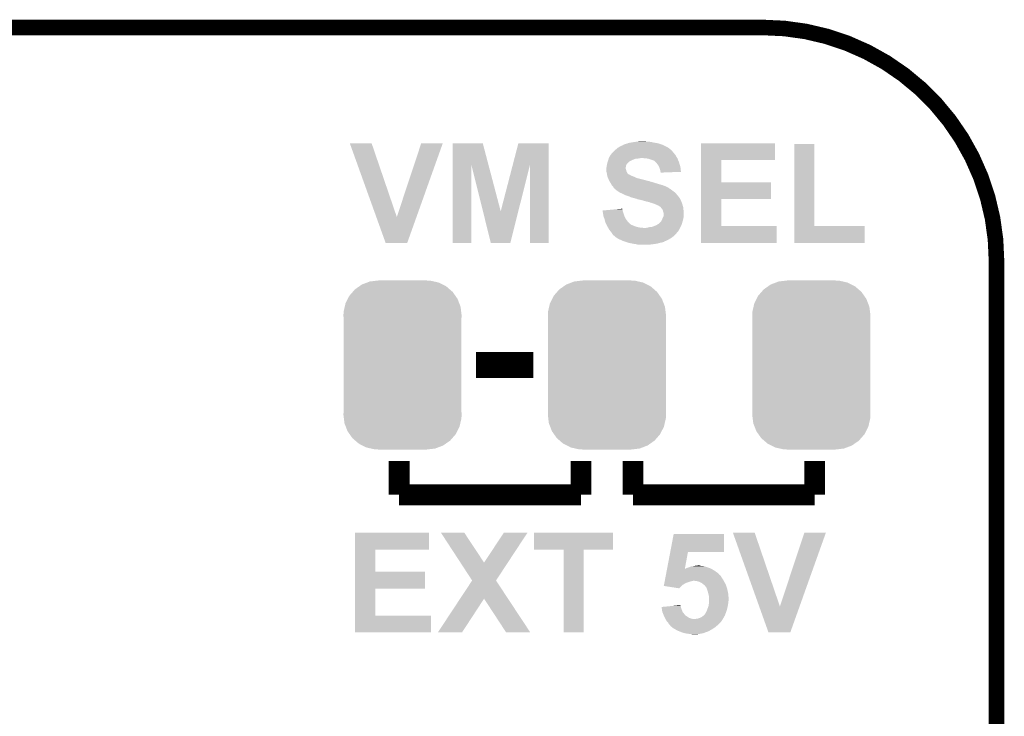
# Model space of a CAD drawing. Extents: x -1.3 to 24.2, y -3.9 to 53.4.
# Tile 54 of 54: x 14.6 to 24.2, y 46.6 to 53.4. Entities that reach past the tile are written whole.
import ezdxf

# ---------------------------------------------------------------- set-up
doc = ezdxf.new("R2010")
doc.units = 0
doc.layers.get('0').update_dxf_attribs({"linetype": 'CONTINUOUS'})
for name, color, linetype in [('SERVO_3_CLICK_V101_GKO', 14, 'CONTINUOUS'), ('SERVO_3_CLICK_V101_GTO', 12, 'CONTINUOUS'), ('SERVO_3_CLICK_V101_GTS', 13, 'CONTINUOUS')]:
    doc.layers.add(name, color=color, linetype=linetype)

# ---------------------------------------------------------------- blocks, each defined once
blk = doc.blocks.new('CUSTOM_65')
for points in [[(-0.423346, 0.769256), (-0.397192, 0.787482), (0.427696, 0.769256), (0.391686, 0.787482)], [(-0.397192, 0.787482), (-0.346778, 0.80667), (0.391686, 0.787482), (0.353772, 0.80667)], [(-0.346778, 0.80667), (-0.319758, 0.816954), (0.353772, 0.80667), (0.308544, 0.816954)], [(-0.319758, 0.816954), (-0.25199, 0.82504), (0.308544, 0.816954), (0.27298, 0.82504)], [(-0.25199, 0.82504), (-0.23749, 0.82677), (0.27298, 0.82504), (0.23749, 0.82677)], [(-0.535174, 0.647234), (-0.519626, 0.67767), (0.537964, 0.647234), (0.516586, 0.67767)], [(-0.519626, 0.67767), (-0.48704, 0.715032), (0.516586, 0.67767), (0.49034, 0.715032)], [(-0.48704, 0.715032), (-0.465166, 0.74011), (0.49034, 0.715032), (0.461368, 0.74011)], [(-0.465166, 0.74011), (-0.423346, 0.769256), (0.461368, 0.74011), (0.427696, 0.769256)], [(-0.565176, 0.569912), (-0.557316, 0.603886), (0.567726, 0.569912), (0.55465, 0.603886)], [(-0.557316, 0.603886), (-0.535174, 0.647234), (0.55465, 0.603886), (0.537964, 0.647234)], [(-0.57785, 0.48768), (-0.575988, 0.523164), (0.57785, 0.48768), (0.573482, 0.523164)], [(-0.57658, 0.458364), (-0.57785, 0.48768), (0.57658, 0.458364), (0.57785, 0.48768)], [(-0.575988, 0.523164), (-0.565176, 0.569912), (0.573482, 0.523164), (0.567726, 0.569912)], [(-0.57658, 0.45836), (-0.57658, 0.458364), (0.57658, 0.45836), (0.57658, 0.458364)], [(-0.57658, -0.45836), (-0.57658, 0.45836), (0.57658, -0.45836), (0.57658, 0.45836)], [(-0.57785, -0.48768), (-0.576582, -0.458364), (0.57785, -0.48768), (0.57658, -0.458364)], [(-0.576582, -0.458364), (-0.57658, -0.45836), (0.57658, -0.458364), (0.57658, -0.45836)], [(-0.57348, -0.523164), (-0.57785, -0.48768), (0.575988, -0.523164), (0.57785, -0.48768)], [(-0.567726, -0.569912), (-0.57348, -0.523164), (0.565174, -0.569912), (0.575988, -0.523164)], [(-0.554648, -0.603886), (-0.567726, -0.569912), (0.557316, -0.603886), (0.565174, -0.569912)], [(-0.537964, -0.647234), (-0.554648, -0.603886), (0.535172, -0.647234), (0.557316, -0.603886)], [(-0.516584, -0.67767), (-0.537964, -0.647234), (0.519626, -0.67767), (0.535172, -0.647234)], [(-0.49034, -0.715032), (-0.516584, -0.67767), (0.487038, -0.715032), (0.519626, -0.67767)], [(-0.461366, -0.74011), (-0.49034, -0.715032), (0.465166, -0.74011), (0.487038, -0.715032)], [(-0.427696, -0.769256), (-0.461366, -0.74011), (0.423344, -0.769256), (0.465166, -0.74011)], [(-0.391684, -0.787482), (-0.427696, -0.769256), (0.397192, -0.787482), (0.423344, -0.769256)], [(-0.353772, -0.80667), (-0.391684, -0.787482), (0.346776, -0.80667), (0.397192, -0.787482)], [(-0.308542, -0.816954), (-0.353772, -0.80667), (0.319758, -0.816954), (0.346776, -0.80667)], [(-0.27298, -0.82504), (-0.308542, -0.816954), (0.251988, -0.82504), (0.319758, -0.816954)], [(-0.23749, -0.82677), (-0.27298, -0.82504), (0.23749, -0.82677), (0.251988, -0.82504)]]:
    blk.add_solid(points)

msp = doc.modelspace()

# ---------------------------------------------------------------- linework, layer by layer
at = {"layer": 'SERVO_3_CLICK_V101_GKO', "const_width": 0.1524}
for points in [[(1.016, 53.34), (21.844, 53.34)], [(24.13, -1.27), (24.13, 51.054)]]:
    msp.add_lwpolyline(points, dxfattribs=at)
msp.add_lwpolyline([(24.13, 51.054, 0.4142136), (21.844, 53.34)], format="xyb", dxfattribs=at)
at = {"layer": 'SERVO_3_CLICK_V101_GTO'}
for points, const_width in [([(19.03984, 50.038), (19.59864, 50.038)], 0.254), ([(18.288, 48.768), (18.288, 49.0982)], 0.2032), ([(20.066, 48.768), (20.066, 49.0982)], 0.2032), ([(20.574, 48.768), (20.574, 49.0982)], 0.2032), ([(22.352, 48.768), (22.352, 49.0982)], 0.2032), ([(18.288, 48.768), (20.066, 48.768)], 0.2032), ([(20.574, 48.768), (22.352, 48.768)], 0.2032)]:
    msp.add_lwpolyline(points, dxfattribs=dict(at, const_width=const_width))
for points in [[(17.805434, 52.207144), (17.805428, 52.207158), (18.018764, 52.207144), (17.805428, 52.207158)], [(18.064626, 51.485862), (17.805434, 52.207144), (18.26516, 51.485862), (18.018764, 52.207144)], [(18.26516, 51.485862), (18.503906, 52.207132), (18.45737, 51.485862), (18.71471, 52.207132)], [(18.503906, 52.207132), (18.503916, 52.20716), (18.71471, 52.207132), (18.503916, 52.20716)], [(18.811256, 51.9987), (18.81126, 52.207144), (19.160794, 51.9987), (19.105884, 52.207144)], [(18.81126, 52.207144), (18.811262, 52.20716), (19.105884, 52.207144), (18.811262, 52.20716)], [(19.39977, 51.998706), (19.453872, 52.207138), (19.751034, 51.998706), (19.75104, 52.207138)], [(19.453872, 52.207138), (19.453878, 52.20716), (19.75104, 52.207138), (19.453878, 52.20716)], [(20.47748, 52.189382), (20.48002, 52.19192), (20.86927, 52.189382), (20.863558, 52.19192)], [(20.48002, 52.19192), (20.480024, 52.191922), (20.863558, 52.19192), (20.863552, 52.191922)], [(20.480024, 52.191922), (20.490182, 52.197002), (20.863552, 52.191922), (20.848312, 52.197002)], [(20.490182, 52.197002), (20.500338, 52.19954), (20.848312, 52.197002), (20.840698, 52.19954)], [(20.500338, 52.19954), (20.50796, 52.202078), (20.840698, 52.19954), (20.833084, 52.202078)], [(20.50796, 52.202078), (20.518122, 52.204622), (20.833084, 52.202078), (20.825452, 52.204622)], [(20.518122, 52.204622), (20.524464, 52.207158), (20.825452, 52.204622), (20.817842, 52.207158)], [(20.524464, 52.207158), (20.530822, 52.2097), (20.817842, 52.207158), (20.802594, 52.2097)], [(20.530822, 52.2097), (20.55876, 52.21478), (20.802594, 52.2097), (20.77212, 52.21478)], [(20.55876, 52.21478), (20.59178, 52.21986), (20.77212, 52.21478), (20.7518, 52.21986)], [(20.59178, 52.21986), (20.61083, 52.2224), (20.7518, 52.21986), (20.73402, 52.2224)], [(20.61083, 52.2224), (20.629882, 52.22494), (20.716242, 52.2224), (20.698458, 52.22494)], [(21.239498, 52.04206), (21.2395, 52.207138), (21.963358, 52.04206), (21.96338, 52.207138)], [(21.2395, 52.207138), (21.239502, 52.20716), (21.96338, 52.207138), (21.239502, 52.20716)], [(22.153882, 51.3969), (22.1539, 52.199518), (22.349482, 51.3969), (22.34946, 52.199518)], [(22.1539, 52.199518), (22.153902, 52.19954), (22.34946, 52.199518), (22.153902, 52.19954)], [(20.355562, 52.092862), (20.3581, 52.0954), (20.989036, 52.092862), (20.987006, 52.0954)], [(20.3581, 52.0954), (20.361486, 52.10048), (20.987006, 52.0954), (20.98294, 52.10048)], [(20.361486, 52.10048), (20.363182, 52.103022), (20.98294, 52.10048), (20.981034, 52.103022)], [(20.363182, 52.103022), (20.370798, 52.110638), (20.981034, 52.103022), (20.97532, 52.110638)], [(20.370798, 52.110638), (20.37334, 52.11318), (20.97532, 52.110638), (20.97278, 52.11318)], [(20.37334, 52.11318), (20.379688, 52.1208), (20.97278, 52.11318), (20.965162, 52.1208)], [(20.379688, 52.1208), (20.38604, 52.128422), (20.965162, 52.1208), (20.96135, 52.128422)], [(20.38604, 52.128422), (20.388994, 52.130954), (20.96135, 52.128422), (20.960082, 52.130954)], [(20.388994, 52.130954), (20.394928, 52.13604), (20.960082, 52.130954), (20.95246, 52.13604)], [(20.394928, 52.13604), (20.397892, 52.13858), (20.95246, 52.13604), (20.949922, 52.13858)], [(20.397892, 52.13858), (20.403802, 52.143646), (20.949922, 52.13858), (20.947386, 52.143646)], [(20.403802, 52.143646), (20.40382, 52.14366), (20.947386, 52.143646), (20.944846, 52.14366)], [(20.40382, 52.14366), (20.421236, 52.1589), (20.944846, 52.14366), (20.927062, 52.1589)], [(20.421236, 52.1589), (20.424142, 52.161442), (20.927062, 52.1589), (20.922994, 52.161442)], [(20.424142, 52.161442), (20.441074, 52.1716), (20.922994, 52.161442), (20.906738, 52.1716)], [(20.441074, 52.1716), (20.449542, 52.17668), (20.906738, 52.1716), (20.89658, 52.17668)], [(20.449542, 52.17668), (20.460714, 52.18176), (20.89658, 52.17668), (20.88642, 52.18176)], [(20.460714, 52.18176), (20.47748, 52.189382), (20.88642, 52.18176), (20.86927, 52.189382)], [(18.81124, 51.231822), (18.811256, 51.9987), (18.994098, 51.231822), (18.99412, 51.9987)], [(19.107626, 51.541762), (18.99412, 51.9987), (19.281162, 51.541762), (19.160794, 51.9987)], [(19.281162, 51.541762), (19.39977, 51.998706), (19.453112, 51.541762), (19.568116, 51.998706)], [(19.56816, 51.231822), (19.568116, 51.998706), (19.751018, 51.231822), (19.751034, 51.998706)], [(20.32, 51.996338), (20.321128, 52.001418), (20.5105, 51.996338), (20.51304, 52.001418)], [(20.321128, 52.001418), (20.322822, 52.00904), (20.51304, 52.001418), (20.51812, 52.00904)], [(20.322822, 52.00904), (20.325082, 52.0192), (20.51812, 52.00904), (20.52828, 52.0192)], [(20.325082, 52.0192), (20.326774, 52.024278), (20.52828, 52.0192), (20.533358, 52.024278)], [(20.326774, 52.024278), (20.331006, 52.036978), (20.533358, 52.024278), (20.55368, 52.036978)], [(20.331006, 52.036978), (20.3327, 52.04206), (20.55368, 52.036978), (20.565112, 52.04206)], [(20.3327, 52.04206), (20.334222, 52.04714), (20.565112, 52.04206), (20.57654, 52.04714)], [(20.334222, 52.04714), (20.336508, 52.054758), (20.57654, 52.04714), (20.596856, 52.054758)], [(20.336508, 52.054758), (20.33727, 52.0573), (20.596856, 52.054758), (20.61972, 52.0573)], [(20.33727, 52.0573), (20.338032, 52.05984), (20.61972, 52.0573), (20.6375, 52.05984)], [(20.338032, 52.05984), (20.338794, 52.06238), (20.6375, 52.05984), (20.652738, 52.06238)], [(20.338794, 52.06238), (20.34032, 52.067462), (21.007494, 52.06238), (21.004106, 52.067462)], [(20.34032, 52.067462), (20.343364, 52.072538), (21.004106, 52.067462), (21.000722, 52.072538)], [(20.343364, 52.072538), (20.35251, 52.087778), (21.000722, 52.072538), (20.993102, 52.087778)], [(20.35251, 52.087778), (20.355562, 52.092862), (20.993102, 52.087778), (20.989036, 52.092862)], [(20.69592, 52.05984), (20.667982, 52.06238), (21.009188, 52.05984), (21.007494, 52.06238)], [(20.721318, 52.0573), (20.69592, 52.05984), (21.01088, 52.0573), (21.009188, 52.05984)], [(20.774658, 52.03952), (20.721318, 52.0573), (21.017548, 52.03952), (21.01088, 52.0573)], [(20.77974, 52.03698), (20.774658, 52.03952), (21.0185, 52.03698), (21.017548, 52.03952)], [(20.784816, 52.034442), (20.77974, 52.03698), (21.019588, 52.034442), (21.0185, 52.03698)], [(20.800062, 52.019198), (20.784816, 52.034442), (21.02612, 52.019198), (21.019588, 52.034442)], [(20.805138, 52.014122), (20.800062, 52.019198), (21.02739, 52.014122), (21.02612, 52.019198)], [(20.816026, 51.998882), (20.805138, 52.014122), (21.0312, 51.998882), (21.02739, 52.014122)], [(20.81784, 51.99634), (20.816026, 51.998882), (21.032048, 51.99634), (21.0312, 51.998882)], [(21.239492, 51.82616), (21.239498, 52.042038), (21.437622, 51.82616), (21.4376, 52.042038)], [(21.239498, 52.042038), (21.239498, 52.04206), (21.4376, 52.042038), (21.963358, 52.04206)], [(20.31492, 51.965862), (20.31746, 51.97856), (20.50288, 51.965862), (20.50542, 51.97856)], [(20.31492, 51.965858), (20.31492, 51.965862), (20.50288, 51.965858), (20.50288, 51.965862)], [(20.31492, 51.958236), (20.31492, 51.965858), (20.502882, 51.958236), (20.50288, 51.965858)], [(20.31492, 51.953158), (20.31492, 51.958236), (20.50542, 51.953158), (20.502882, 51.958236)], [(20.31492, 51.94554), (20.31492, 51.953158), (20.507958, 51.94554), (20.50542, 51.953158)], [(20.31492, 51.935378), (20.31492, 51.94554), (20.5105, 51.935378), (20.507958, 51.94554)], [(20.31492, 51.930302), (20.31492, 51.935378), (20.51304, 51.930302), (20.5105, 51.935378)], [(20.318732, 51.91506), (20.31492, 51.930302), (20.520662, 51.91506), (20.51304, 51.930302)], [(20.31746, 51.97856), (20.319274, 51.991258), (20.50542, 51.97856), (20.50796, 51.991258)], [(20.32, 51.90998), (20.318732, 51.91506), (20.525744, 51.90998), (20.520662, 51.91506)], [(20.319274, 51.991258), (20.32, 51.996338), (20.50796, 51.991258), (20.5105, 51.996338)], [(20.320726, 51.9049), (20.32, 51.90998), (20.530826, 51.9049), (20.525744, 51.90998)], [(20.320728, 51.904896), (20.320726, 51.9049), (20.533366, 51.904896), (20.530826, 51.9049)], [(20.321452, 51.899818), (20.320728, 51.904896), (20.540982, 51.899818), (20.533366, 51.904896)], [(20.827998, 51.981102), (20.81784, 51.99634), (21.037126, 51.981102), (21.032048, 51.99634)], [(20.829906, 51.976018), (20.827998, 51.981102), (21.03882, 51.976018), (21.037126, 51.981102)], [(20.83562, 51.96078), (20.829906, 51.976018), (21.040514, 51.96078), (21.03882, 51.976018)], [(20.83816, 51.95316), (20.83562, 51.96078), (21.04136, 51.95316), (21.040514, 51.96078)], [(20.840698, 51.94554), (20.83816, 51.95316), (21.042116, 51.94554), (21.04136, 51.95316)], [(20.84324, 51.932842), (20.840698, 51.94554), (21.043374, 51.932842), (21.042116, 51.94554)], [(20.844934, 51.92776), (20.84324, 51.932842), (21.043876, 51.92776), (21.043374, 51.932842)], [(20.845778, 51.925222), (20.844934, 51.92776), (20.977704, 51.925222), (21.043876, 51.92776)], [(20.84578, 51.920162), (20.845778, 51.925222), (20.84578, 51.920162), (20.977704, 51.925222)], [(20.321816, 51.89728), (20.321452, 51.899818), (20.543524, 51.89728), (20.540982, 51.899818)], [(20.322178, 51.894738), (20.321816, 51.89728), (20.551144, 51.894738), (20.543524, 51.89728)], [(20.32254, 51.892202), (20.322178, 51.894738), (20.554948, 51.892202), (20.551144, 51.894738)], [(20.323268, 51.889658), (20.32254, 51.892202), (20.558762, 51.889658), (20.554948, 51.892202)], [(20.323992, 51.88712), (20.323268, 51.889658), (20.568922, 51.88712), (20.558762, 51.889658)], [(20.325442, 51.88204), (20.323992, 51.88712), (20.57908, 51.88204), (20.568922, 51.88712)], [(20.326894, 51.87696), (20.325442, 51.88204), (20.59178, 51.87696), (20.57908, 51.88204)], [(20.327618, 51.87442), (20.326894, 51.87696), (20.596862, 51.87442), (20.59178, 51.87696)], [(20.329796, 51.86934), (20.327618, 51.87442), (20.607022, 51.86934), (20.596862, 51.87442)], [(20.331972, 51.864262), (20.329796, 51.86934), (20.62226, 51.864262), (20.607022, 51.86934)], [(20.334152, 51.85918), (20.331972, 51.864262), (20.64258, 51.85918), (20.62226, 51.864262)], [(20.336328, 51.8541), (20.334152, 51.85918), (20.66544, 51.8541), (20.64258, 51.85918)], [(20.338506, 51.84902), (20.336328, 51.8541), (20.685758, 51.84902), (20.66544, 51.8541)], [(20.341772, 51.8414), (20.338506, 51.84902), (20.711162, 51.8414), (20.685758, 51.84902)], [(20.341774, 51.841398), (20.341772, 51.8414), (20.713704, 51.841398), (20.711162, 51.8414)], [(20.34286, 51.83886), (20.341774, 51.841398), (20.718784, 51.83886), (20.713704, 51.841398)], [(20.344478, 51.83632), (20.34286, 51.83886), (20.736562, 51.83632), (20.726402, 51.83886)], [(20.34771, 51.83124), (20.344478, 51.83632), (20.746722, 51.83124), (20.736562, 51.83632)], [(20.349326, 51.828698), (20.34771, 51.83124), (20.761962, 51.828698), (20.746722, 51.83124)], [(20.35579, 51.81854), (20.349326, 51.828698), (20.79244, 51.81854), (20.761962, 51.828698)], [(20.360638, 51.81092), (20.35579, 51.81854), (20.817206, 51.81092), (20.79244, 51.81854)], [(20.361656, 51.80838), (20.360638, 51.81092), (20.82546, 51.80838), (20.817206, 51.81092)], [(20.36572, 51.798224), (20.361656, 51.80838), (20.861006, 51.798224), (20.82546, 51.80838)], [(21.239488, 51.66106), (21.239492, 51.826138), (21.925258, 51.66106), (21.92528, 51.826138)], [(21.239492, 51.826138), (21.239492, 51.82616), (21.92528, 51.826138), (21.437622, 51.82616)], [(20.365724, 51.79822), (20.36572, 51.798224), (20.86102, 51.79822), (20.861006, 51.798224)], [(20.375878, 51.78806), (20.365724, 51.79822), (20.88947, 51.78806), (20.86102, 51.79822)], [(20.377784, 51.78552), (20.375878, 51.78806), (20.896582, 51.78552), (20.88947, 51.78806)], [(20.383498, 51.7779), (20.377784, 51.78552), (20.90928, 51.7779), (20.896582, 51.78552)], [(20.387312, 51.770278), (20.383498, 51.7779), (20.92452, 51.770278), (20.90928, 51.7779)], [(20.388578, 51.767746), (20.387312, 51.770278), (20.927054, 51.767746), (20.92452, 51.770278)], [(20.388588, 51.76774), (20.388578, 51.767746), (20.92706, 51.76774), (20.927054, 51.767746)], [(20.3962, 51.76266), (20.388588, 51.76774), (20.934678, 51.76266), (20.92706, 51.76774)], [(20.398738, 51.76012), (20.3962, 51.76266), (20.938912, 51.76012), (20.934678, 51.76266)], [(20.401274, 51.755054), (20.398738, 51.76012), (20.947358, 51.755054), (20.938912, 51.76012)], [(20.403814, 51.75504), (20.401274, 51.755054), (20.94738, 51.75504), (20.947358, 51.755054)], [(20.41652, 51.74488), (20.403814, 51.75504), (20.959572, 51.74488), (20.94738, 51.75504)], [(20.420332, 51.74234), (20.41652, 51.74488), (20.96262, 51.74234), (20.959572, 51.74488)], [(20.439384, 51.729638), (20.420332, 51.74234), (20.980402, 51.729638), (20.96262, 51.74234)], [(20.446998, 51.724562), (20.439384, 51.729638), (20.985478, 51.724562), (20.980402, 51.729638)], [(20.46478, 51.71694), (20.446998, 51.724562), (20.9931, 51.71694), (20.985478, 51.724562)], [(20.47494, 51.71186), (20.46478, 51.71694), (20.99818, 51.71186), (20.9931, 51.71694)], [(20.50034, 51.69916), (20.47494, 51.71186), (21.009294, 51.69916), (20.99818, 51.71186)], [(20.523194, 51.691542), (20.50034, 51.69916), (21.01596, 51.691542), (21.009294, 51.69916)], [(20.53844, 51.68646), (20.523194, 51.691542), (21.019772, 51.68646), (21.01596, 51.691542)], [(20.556222, 51.67884), (20.53844, 51.68646), (21.025486, 51.67884), (21.019772, 51.68646)], [(20.571458, 51.673762), (20.556222, 51.67884), (21.029294, 51.673762), (21.025486, 51.67884)], [(20.586698, 51.67122), (20.571458, 51.673762), (21.0312, 51.67122), (21.029294, 51.673762)], [(20.586704, 51.671218), (20.586698, 51.67122), (21.0312, 51.671218), (21.0312, 51.67122)], [(20.599398, 51.666142), (20.586704, 51.671218), (21.03374, 51.666142), (21.0312, 51.671218)], [(20.599414, 51.666138), (20.599398, 51.666142), (21.033742, 51.666138), (21.03374, 51.666142)], [(20.60956, 51.663598), (20.599414, 51.666138), (21.035436, 51.663598), (21.033742, 51.666138)], [(20.617178, 51.66106), (20.60956, 51.663598), (21.037128, 51.66106), (21.035436, 51.663598)], [(20.622256, 51.658522), (20.617178, 51.66106), (21.03882, 51.658522), (21.037128, 51.66106)], [(20.624798, 51.65852), (20.622256, 51.658522), (21.03882, 51.65852), (21.03882, 51.658522)], [(20.64766, 51.65344), (20.624798, 51.65852), (21.040852, 51.65344), (21.03882, 51.65852)], [(20.66798, 51.64836), (20.64766, 51.65344), (21.042884, 51.64836), (21.040852, 51.65344)], [(20.67687, 51.64582), (20.66798, 51.64836), (21.0439, 51.64582), (21.042884, 51.64836)], [(20.70354, 51.6382), (20.67687, 51.64582), (21.047166, 51.6382), (21.0439, 51.64582)], [(20.728938, 51.63312), (20.70354, 51.6382), (21.049344, 51.63312), (21.047166, 51.6382)], [(20.74164, 51.62804), (20.728938, 51.63312), (21.05152, 51.62804), (21.049344, 51.63312)], [(20.749262, 51.6255), (20.74164, 51.62804), (21.052368, 51.6255), (21.05152, 51.62804)], [(20.75942, 51.622958), (20.749262, 51.6255), (21.053214, 51.622958), (21.052368, 51.6255)], [(20.78228, 51.61534), (20.75942, 51.622958), (21.055754, 51.61534), (21.053214, 51.622958)], [(20.80006, 51.60772), (20.78228, 51.61534), (21.058294, 51.60772), (21.055754, 51.61534)], [(21.239482, 51.3969), (21.239488, 51.661038), (21.437622, 51.3969), (21.4376, 51.661038)], [(21.239488, 51.661038), (21.239488, 51.66106), (21.4376, 51.661038), (21.925258, 51.66106)], [(19.184616, 51.231818), (19.107626, 51.541762), (19.375106, 51.231818), (19.453112, 51.541762)], [(20.276842, 51.5493), (20.304398, 51.551836), (20.473126, 51.5493), (20.4724, 51.551836)], [(20.279372, 51.53406), (20.276842, 51.5493), (20.47748, 51.53406), (20.473126, 51.5493)], [(20.2819, 51.51882), (20.279372, 51.53406), (20.483196, 51.51882), (20.47748, 51.53406)], [(20.282824, 51.51374), (20.2819, 51.51882), (20.4851, 51.51374), (20.483196, 51.51882)], [(20.304398, 51.551836), (20.414796, 51.561996), (20.4724, 51.551836), (20.4724, 51.561996)], [(20.414796, 51.561996), (20.469866, 51.567064), (20.4724, 51.561996), (20.469866, 51.567064)], [(20.80514, 51.60518), (20.80006, 51.60772), (21.05914, 51.60518), (21.058294, 51.60772)], [(20.8153, 51.6001), (20.80514, 51.60518), (21.060664, 51.6001), (21.05914, 51.60518)], [(20.828, 51.59502), (20.8153, 51.6001), (21.062188, 51.59502), (21.060664, 51.6001)], [(20.83816, 51.5874), (20.828, 51.59502), (21.064474, 51.5874), (21.062188, 51.59502)], [(20.845776, 51.58232), (20.83816, 51.5874), (21.065998, 51.58232), (21.064474, 51.5874)], [(20.84705, 51.579778), (20.845776, 51.58232), (21.06676, 51.579778), (21.065998, 51.58232)], [(20.848318, 51.577244), (20.84705, 51.579778), (21.066972, 51.577244), (21.06676, 51.579778)], [(20.853398, 51.57216), (20.848318, 51.577244), (21.067396, 51.57216), (21.066972, 51.577244)], [(20.86102, 51.562), (20.853398, 51.57216), (21.068242, 51.562), (21.067396, 51.57216)], [(20.866098, 51.554384), (20.86102, 51.562), (21.068878, 51.554384), (21.068242, 51.562)], [(20.86737, 51.5493), (20.866098, 51.554384), (21.0693, 51.5493), (21.068878, 51.554384)], [(20.871182, 51.53406), (20.86737, 51.5493), (21.070474, 51.53406), (21.0693, 51.5493)], [(20.873718, 51.526442), (20.871182, 51.53406), (21.07106, 51.526442), (21.070474, 51.53406)], [(20.87372, 51.516282), (20.873718, 51.526442), (21.07184, 51.516282), (21.07106, 51.526442)], [(20.87372, 51.501038), (20.87372, 51.516282), (21.071838, 51.501038), (21.07184, 51.516282)], [(18.155916, 51.231816), (18.064626, 51.485862), (18.366728, 51.231816), (18.45737, 51.485862)], [(20.28698, 51.490882), (20.282824, 51.51374), (20.49272, 51.490882), (20.4851, 51.51374)], [(20.286982, 51.49088), (20.28698, 51.490882), (20.49272, 51.49088), (20.49272, 51.490882)], [(20.297138, 51.465482), (20.286982, 51.49088), (20.505422, 51.465482), (20.49272, 51.49088)], [(20.29714, 51.46548), (20.297138, 51.465482), (20.505422, 51.46548), (20.505422, 51.465482)], [(20.301206, 51.44516), (20.29714, 51.46548), (20.52066, 51.44516), (20.505422, 51.46548)], [(20.30222, 51.440082), (20.301206, 51.44516), (20.525104, 51.440082), (20.52066, 51.44516)], [(20.308994, 51.42484), (20.30222, 51.440082), (20.538438, 51.42484), (20.525104, 51.440082)], [(20.310124, 51.4223), (20.308994, 51.42484), (20.54098, 51.4223), (20.538438, 51.42484)], [(20.31238, 51.41722), (20.310124, 51.4223), (20.5486, 51.41722), (20.54098, 51.4223)], [(20.813266, 51.41214), (20.825464, 51.41976), (21.05152, 51.41214), (21.053598, 51.41976)], [(20.825464, 51.41976), (20.828004, 51.419768), (21.053598, 51.41976), (21.0536, 51.419768)], [(20.828004, 51.419768), (20.833082, 51.427382), (21.0536, 51.419768), (21.055676, 51.427382)], [(20.833082, 51.427382), (20.845778, 51.44008), (21.055676, 51.427382), (21.05914, 51.44008)], [(20.845778, 51.44008), (20.850862, 51.445164), (21.05914, 51.44008), (21.060664, 51.445164)], [(20.850862, 51.445164), (20.85848, 51.4604), (21.060664, 51.445164), (21.065236, 51.4604)], [(20.85848, 51.4604), (20.860656, 51.465478), (21.065236, 51.4604), (21.06676, 51.465478)], [(20.860656, 51.465478), (20.8661, 51.47818), (21.06676, 51.465478), (21.068574, 51.47818)], [(20.8661, 51.47818), (20.868638, 51.48326), (21.068574, 51.47818), (21.0693, 51.48326)], [(20.868638, 51.48326), (20.873716, 51.493416), (21.0693, 51.48326), (21.0693, 51.493416)], [(20.873716, 51.493416), (20.87372, 51.493424), (21.0693, 51.493416), (21.069302, 51.493424)], [(20.87372, 51.493424), (20.87372, 51.501038), (21.069302, 51.493424), (21.071838, 51.501038)], [(20.31619, 51.4096), (20.31238, 51.41722), (20.558762, 51.4096), (20.5486, 51.41722)], [(20.32, 51.40198), (20.31619, 51.4096), (20.57654, 51.40198), (20.558762, 51.4096)], [(20.32254, 51.3969), (20.32, 51.40198), (20.590086, 51.3969), (20.57654, 51.40198)], [(20.323992, 51.39436), (20.32254, 51.3969), (20.596858, 51.39436), (20.590086, 51.3969)], [(20.328346, 51.38674), (20.323992, 51.39436), (20.62226, 51.38674), (20.596858, 51.39436)], [(20.33125, 51.38166), (20.328346, 51.38674), (20.6502, 51.38166), (20.62226, 51.38674)], [(20.3327, 51.37912), (20.33125, 51.38166), (20.683218, 51.37912), (20.6502, 51.38166)], [(20.342858, 51.361342), (20.3327, 51.37912), (21.026118, 51.361342), (21.035008, 51.37912)], [(20.346924, 51.35626), (20.342858, 51.361342), (21.023578, 51.35626), (21.026118, 51.361342)], [(20.348956, 51.35372), (20.346924, 51.35626), (21.02104, 51.35372), (21.023578, 51.35626)], [(20.355052, 51.3461), (20.348956, 51.35372), (21.01596, 51.3461), (21.02104, 51.35372)], [(20.36318, 51.33594), (20.355052, 51.3461), (21.007492, 51.33594), (21.01596, 51.3461)], [(20.370798, 51.323242), (20.36318, 51.33594), (20.99691, 51.323242), (21.007492, 51.33594)], [(20.69846, 51.37912), (20.71624, 51.38166), (21.035008, 51.37912), (21.036278, 51.38166)], [(20.71624, 51.38166), (20.736562, 51.38674), (21.036278, 51.38166), (21.038818, 51.38674)], [(20.736562, 51.38674), (20.759422, 51.389282), (21.038818, 51.38674), (21.04009, 51.389282)], [(20.759422, 51.389282), (20.782278, 51.3969), (21.04009, 51.389282), (21.043898, 51.3969)], [(20.782278, 51.3969), (20.80514, 51.407062), (21.043898, 51.3969), (21.04898, 51.407062)], [(20.80514, 51.407062), (20.813266, 51.41214), (21.04898, 51.407062), (21.05152, 51.41214)], [(21.23948, 51.231822), (21.239482, 51.396878), (21.981138, 51.231822), (21.98116, 51.396878)], [(21.239482, 51.396878), (21.239482, 51.3969), (21.98116, 51.396878), (21.437622, 51.3969)], [(22.15388, 51.231822), (22.153882, 51.396878), (22.839658, 51.231822), (22.83968, 51.396878)], [(22.153882, 51.396878), (22.153882, 51.3969), (22.83968, 51.396878), (22.349482, 51.3969)], [(18.366724, 51.2318), (18.155916, 51.231816), (18.366724, 51.2318), (18.366728, 51.231816)], [(18.994098, 51.2318), (18.81124, 51.231822), (18.994098, 51.2318), (18.994098, 51.231822)], [(19.375102, 51.2318), (19.184616, 51.231818), (19.375102, 51.2318), (19.375106, 51.231818)], [(19.751018, 51.2318), (19.56816, 51.231822), (19.751018, 51.2318), (19.751018, 51.231822)], [(20.376516, 51.315622), (20.370798, 51.323242), (20.990562, 51.315622), (20.99691, 51.323242)], [(20.37842, 51.313082), (20.376516, 51.315622), (20.988022, 51.313082), (20.990562, 51.315622)], [(20.38604, 51.305462), (20.37842, 51.313082), (20.980402, 51.305462), (20.988022, 51.313082)], [(20.391116, 51.302922), (20.38604, 51.305462), (20.977862, 51.302922), (20.980402, 51.305462)], [(20.396198, 51.29784), (20.391116, 51.302922), (20.97278, 51.29784), (20.977862, 51.302922)], [(20.3962, 51.297838), (20.396198, 51.29784), (20.972776, 51.297838), (20.97278, 51.29784)], [(20.41398, 51.2826), (20.3962, 51.297838), (20.95101, 51.2826), (20.972776, 51.297838)], [(20.418552, 51.28006), (20.41398, 51.2826), (20.947382, 51.28006), (20.95101, 51.2826)], [(20.43684, 51.2699), (20.418552, 51.28006), (20.930446, 51.2699), (20.947382, 51.28006)], [(20.448272, 51.26482), (20.43684, 51.2699), (20.92198, 51.26482), (20.930446, 51.2699)], [(20.482562, 51.24958), (20.448272, 51.26482), (20.891496, 51.24958), (20.92198, 51.26482)], [(20.482582, 51.249574), (20.482562, 51.24958), (20.888954, 51.249574), (20.891496, 51.24958)], [(20.490184, 51.24704), (20.482582, 51.249574), (20.886414, 51.24704), (20.888954, 51.249574)], [(20.490196, 51.247036), (20.490184, 51.24704), (20.883874, 51.247036), (20.886414, 51.24704)], [(20.505432, 51.241958), (20.490196, 51.247036), (20.876258, 51.241958), (20.883874, 51.247036)], [(20.513046, 51.23942), (20.505432, 51.241958), (20.866102, 51.23942), (20.876258, 51.241958)], [(20.520666, 51.23688), (20.513046, 51.23942), (20.858478, 51.23688), (20.866102, 51.23942)], [(20.52828, 51.234342), (20.520666, 51.23688), (20.845792, 51.234342), (20.858478, 51.23688)], [(20.540364, 51.231798), (20.52828, 51.234342), (20.83308, 51.231798), (20.845792, 51.234342)], [(20.56448, 51.22672), (20.540364, 51.231798), (20.81784, 51.22672), (20.83308, 51.231798)], [(21.981138, 51.2318), (21.23948, 51.231822), (21.981138, 51.2318), (21.981138, 51.231822)], [(22.839658, 51.2318), (22.15388, 51.231822), (22.839658, 51.2318), (22.839658, 51.231822)], [(20.576542, 51.22418), (20.56448, 51.22672), (20.8026, 51.22418), (20.81784, 51.22672)], [(20.596858, 51.22164), (20.576542, 51.22418), (20.78482, 51.22164), (20.8026, 51.22418)], [(20.607018, 51.2191), (20.596858, 51.22164), (20.76704, 51.2191), (20.78482, 51.22164)], [(20.617178, 51.21656), (20.607018, 51.2191), (20.745448, 51.21656), (20.76704, 51.2191)], [(20.647658, 51.21402), (20.632418, 51.21656), (20.723858, 51.21402), (20.745448, 51.21656)], [(17.856218, 48.23206), (17.85622, 48.397138), (18.580078, 48.23206), (18.5801, 48.397138)], [(17.85622, 48.397138), (17.856222, 48.39716), (18.5801, 48.397138), (17.856222, 48.39716)], [(18.696986, 48.397152), (18.69698, 48.39716), (18.925544, 48.397152), (18.69698, 48.39716)], [(18.887438, 48.105086), (18.696986, 48.397152), (19.118598, 48.105086), (18.925544, 48.397152)], [(19.118598, 48.105086), (19.311606, 48.397126), (19.350698, 48.105086), (19.542736, 48.397126)], [(19.311606, 48.397126), (19.31163, 48.39716), (19.542736, 48.397126), (19.31163, 48.39716)], [(19.60626, 48.232082), (19.60628, 48.397138), (20.378398, 48.232082), (20.37842, 48.397138)], [(19.60628, 48.397138), (19.606282, 48.39716), (20.37842, 48.397138), (19.606282, 48.39716)], [(20.939492, 48.2092), (20.972792, 48.384438), (21.465518, 48.2092), (21.46554, 48.384438)], [(20.972792, 48.384438), (20.972798, 48.38446), (21.46554, 48.384438), (20.972798, 48.38446)], [(21.551934, 48.397144), (21.551928, 48.397158), (21.765264, 48.397144), (21.551928, 48.397158)], [(21.809248, 47.675862), (21.551934, 48.397144), (22.01166, 47.675862), (21.765264, 48.397144)], [(22.01166, 47.675862), (22.250406, 48.397132), (22.20387, 47.675862), (22.46121, 48.397132)], [(22.250406, 48.397132), (22.250416, 48.39716), (22.46121, 48.397132), (22.250416, 48.39716)], [(17.856212, 48.01616), (17.856218, 48.232038), (18.054342, 48.01616), (18.05432, 48.232038)], [(17.856218, 48.232038), (17.856218, 48.23206), (18.05432, 48.232038), (18.580078, 48.23206)], [(19.895798, 48.23206), (19.60626, 48.232082), (20.378398, 48.23206), (20.378398, 48.232082)], [(19.8958, 48.232038), (19.895798, 48.23206), (20.0914, 48.232038), (20.378398, 48.23206)], [(19.89582, 47.421822), (19.8958, 48.232038), (20.091378, 47.421822), (20.0914, 48.232038)], [(20.908118, 48.044104), (20.939488, 48.209182), (21.082026, 48.044104), (21.112476, 48.209182)], [(20.939488, 48.209182), (20.939492, 48.2092), (21.112476, 48.209182), (21.465518, 48.2092)], [(19.001732, 47.929812), (18.887438, 48.105086), (19.235444, 47.929812), (19.350698, 48.105086)], [(21.0947, 48.04918), (21.107398, 48.05426), (21.330074, 48.04918), (21.318222, 48.05426)], [(21.107398, 48.05426), (21.12264, 48.05934), (21.318222, 48.05426), (21.301712, 48.05934)], [(21.12264, 48.05934), (21.136188, 48.06442), (21.301712, 48.05934), (21.2852, 48.06442)], [(21.136188, 48.06442), (21.142962, 48.06696), (21.2852, 48.06442), (21.277578, 48.06696)], [(21.142962, 48.06696), (21.163262, 48.069498), (21.277578, 48.06696), (21.269962, 48.069498)], [(21.163262, 48.069498), (21.163278, 48.0695), (21.269962, 48.069498), (21.269952, 48.0695)], [(21.163278, 48.0695), (21.175978, 48.07204), (21.269952, 48.0695), (21.254722, 48.07204)], [(21.175978, 48.07204), (21.18868, 48.07458), (21.242022, 48.07204), (21.231868, 48.07458)], [(21.18868, 48.07458), (21.188698, 48.074582), (21.231868, 48.07458), (21.23186, 48.074582)], [(21.188698, 48.074582), (21.211522, 48.077118), (21.23186, 48.074582), (21.224242, 48.077118)], [(21.211522, 48.077118), (21.211542, 48.07712), (21.224242, 48.077118), (21.211542, 48.07712)], [(17.856208, 47.85106), (17.856212, 48.016138), (18.541978, 47.85106), (18.542, 48.016138)], [(17.856212, 48.016138), (17.856212, 48.01616), (18.542, 48.016138), (18.054342, 48.01616)], [(20.889774, 47.947578), (20.891704, 47.95774), (21.450302, 47.947578), (21.442682, 47.95774)], [(20.891704, 47.95774), (20.893636, 47.967898), (21.442682, 47.95774), (21.4376, 47.967898)], [(20.893636, 47.967898), (20.895084, 47.97552), (21.4376, 47.967898), (21.43252, 47.97552)], [(20.895084, 47.97552), (20.89653, 47.983134), (21.43252, 47.97552), (21.424906, 47.983134)], [(20.89653, 47.983134), (20.896532, 47.98314), (21.424906, 47.983134), (21.422368, 47.98314)], [(20.896532, 47.98314), (20.89991, 48.00092), (21.422368, 47.98314), (21.407122, 48.00092)], [(20.89991, 48.00092), (20.904738, 48.02632), (21.407122, 48.00092), (21.371558, 48.02632)], [(20.904738, 48.02632), (20.907152, 48.03902), (21.371558, 48.02632), (21.351238, 48.03902)], [(20.907152, 48.03902), (20.908116, 48.0441), (21.351238, 48.03902), (21.34108, 48.0441)], [(20.908116, 48.0441), (20.908118, 48.044104), (21.082026, 48.0441), (21.087086, 48.044104)], [(21.082026, 48.0441), (21.082026, 48.044104), (21.34108, 48.0441), (21.341072, 48.044104)], [(21.087086, 48.044104), (21.09089, 48.04664), (21.341072, 48.044104), (21.336, 48.04664)], [(21.09089, 48.04664), (21.0947, 48.04918), (21.336, 48.04664), (21.330074, 48.04918)], [(18.884362, 47.751972), (19.001714, 47.929786), (19.352772, 47.751972), (19.235428, 47.929786)], [(19.001714, 47.929786), (19.001732, 47.929812), (19.235428, 47.929786), (19.235444, 47.929812)], [(20.876264, 47.876482), (20.876742, 47.879), (21.049, 47.876482), (21.05152, 47.879)], [(21.026112, 47.853602), (20.876264, 47.876482), (21.026112, 47.853602), (21.049, 47.876482)], [(20.876742, 47.879), (20.878672, 47.88916), (21.05152, 47.879), (21.06422, 47.88916)], [(20.878672, 47.88916), (20.88012, 47.89678), (21.06422, 47.88916), (21.076922, 47.89678)], [(20.88012, 47.89678), (20.882534, 47.90948), (21.076922, 47.89678), (21.10232, 47.90948)], [(20.882534, 47.90948), (20.883982, 47.9171), (21.10232, 47.90948), (21.12518, 47.9171)], [(20.883982, 47.9171), (20.884948, 47.92218), (21.12518, 47.9171), (21.142958, 47.92218)], [(20.884948, 47.92218), (20.88543, 47.92472), (21.142958, 47.92218), (21.158198, 47.92472)], [(20.88543, 47.92472), (20.885912, 47.927258), (21.158198, 47.92472), (21.163276, 47.927258)], [(20.885912, 47.92726), (20.88736, 47.93488), (21.461732, 47.92726), (21.45792, 47.93488)], [(20.885912, 47.927258), (20.885912, 47.92726), (21.163276, 47.927258), (21.170898, 47.92726)], [(20.88736, 47.93488), (20.889774, 47.947578), (21.45792, 47.93488), (21.450302, 47.947578)], [(21.193758, 47.92472), (21.170898, 47.92726), (21.463002, 47.92472), (21.461732, 47.92726)], [(21.216618, 47.91964), (21.193758, 47.92472), (21.465542, 47.91964), (21.463002, 47.92472)], [(21.216624, 47.919638), (21.216618, 47.91964), (21.465542, 47.919638), (21.465542, 47.91964)], [(21.2344, 47.91202), (21.216624, 47.919638), (21.470622, 47.91202), (21.465542, 47.919638)], [(21.249636, 47.904402), (21.2344, 47.91202), (21.4757, 47.904402), (21.470622, 47.91202)], [(21.24964, 47.9044), (21.249636, 47.904402), (21.4757, 47.9044), (21.4757, 47.904402)], [(21.2598, 47.894242), (21.24964, 47.9044), (21.480054, 47.894242), (21.4757, 47.9044)], [(21.26996, 47.88662), (21.2598, 47.894242), (21.48332, 47.88662), (21.480054, 47.894242)], [(21.277572, 47.881544), (21.26996, 47.88662), (21.485224, 47.881544), (21.48332, 47.88662)], [(21.27758, 47.879006), (21.277572, 47.881544), (21.486176, 47.879006), (21.485224, 47.881544)], [(21.288466, 47.866302), (21.27758, 47.879006), (21.490938, 47.866302), (21.486176, 47.879006)], [(21.292818, 47.861222), (21.288466, 47.866302), (21.49239, 47.861222), (21.490938, 47.866302)], [(21.297582, 47.848522), (21.292818, 47.861222), (21.49602, 47.848522), (21.49239, 47.861222)], [(17.856202, 47.5869), (17.856208, 47.851038), (18.054342, 47.5869), (18.05432, 47.851038)], [(17.856208, 47.851038), (17.856208, 47.85106), (18.05432, 47.851038), (18.541978, 47.85106)], [(21.30044, 47.8409), (21.297582, 47.848522), (21.497714, 47.8409), (21.49602, 47.848522)], [(21.30552, 47.82566), (21.30044, 47.8409), (21.5011, 47.82566), (21.497714, 47.8409)], [(21.308058, 47.81804), (21.30552, 47.82566), (21.502626, 47.81804), (21.5011, 47.82566)], [(21.312012, 47.800262), (21.308058, 47.81804), (21.50618, 47.800262), (21.502626, 47.81804)], [(21.31314, 47.79518), (21.312012, 47.800262), (21.50669, 47.79518), (21.50618, 47.800262)], [(21.31822, 47.774862), (21.31314, 47.79518), (21.50872, 47.774862), (21.50669, 47.79518)], [(21.31822, 47.749462), (21.31822, 47.774862), (21.51126, 47.749462), (21.50872, 47.774862)], [(18.666484, 47.421836), (18.884362, 47.751972), (18.902692, 47.421836), (19.118562, 47.751972)], [(19.334476, 47.42181), (19.118562, 47.751972), (19.570652, 47.42181), (19.352772, 47.751972)], [(20.853422, 47.67072), (20.959486, 47.680878), (21.043394, 47.67072), (21.04136, 47.680878)], [(20.853984, 47.66818), (20.853422, 47.67072), (21.043902, 47.66818), (21.043394, 47.67072)], [(20.85848, 47.64786), (20.853984, 47.66818), (21.050676, 47.64786), (21.043902, 47.66818)], [(20.959486, 47.680878), (21.012506, 47.685956), (21.04136, 47.680878), (21.038822, 47.685956)], [(21.012506, 47.685956), (21.03882, 47.688476), (21.038822, 47.685956), (21.03882, 47.688476)], [(21.30552, 47.65802), (21.311446, 47.6758), (21.496994, 47.65802), (21.5011, 47.6758)], [(21.311446, 47.6758), (21.31314, 47.68088), (21.5011, 47.6758), (21.501946, 47.68088)], [(21.31314, 47.68088), (21.317372, 47.70628), (21.501946, 47.68088), (21.50618, 47.70628)], [(21.317372, 47.70628), (21.31822, 47.711362), (21.50618, 47.70628), (21.507196, 47.711362)], [(21.31822, 47.736758), (21.31822, 47.749462), (21.511258, 47.736758), (21.51126, 47.749462)], [(21.31822, 47.729136), (21.31822, 47.736758), (21.50872, 47.729136), (21.511258, 47.736758)], [(21.31822, 47.718978), (21.31822, 47.729136), (21.50872, 47.718978), (21.50872, 47.729136)], [(21.31822, 47.711362), (21.31822, 47.718978), (21.507196, 47.711362), (21.50872, 47.718978)], [(21.899876, 47.421816), (21.809248, 47.675862), (22.113228, 47.421816), (22.20387, 47.675862)], [(17.8562, 47.421822), (17.856202, 47.586878), (18.597858, 47.421822), (18.59788, 47.586878)], [(17.856202, 47.586878), (17.856202, 47.5869), (18.59788, 47.586878), (18.054342, 47.5869)], [(20.85961, 47.637702), (20.85848, 47.64786), (21.05406, 47.637702), (21.050676, 47.64786)], [(20.86102, 47.625002), (20.85961, 47.637702), (21.059504, 47.625002), (21.05406, 47.637702)], [(20.863054, 47.61992), (20.86102, 47.625002), (21.061682, 47.61992), (21.059504, 47.625002)], [(20.875248, 47.589434), (20.863054, 47.61992), (21.08708, 47.589434), (21.061682, 47.61992)], [(20.87626, 47.5869), (20.875248, 47.589434), (21.087094, 47.5869), (21.08708, 47.589434)], [(20.876264, 47.586894), (20.87626, 47.5869), (21.087094, 47.586894), (21.087094, 47.5869)], [(20.87978, 47.579278), (20.876264, 47.586894), (21.10232, 47.579278), (21.087094, 47.586894)], [(20.883296, 47.571658), (20.87978, 47.579278), (21.112482, 47.571658), (21.10232, 47.579278)], [(20.886812, 47.56404), (20.883296, 47.571658), (21.12518, 47.56404), (21.112482, 47.571658)], [(21.22932, 47.56404), (21.24456, 47.571662), (21.460096, 47.56404), (21.464452, 47.571662)], [(21.24456, 47.571662), (21.262342, 47.584362), (21.464452, 47.571662), (21.47171, 47.584362)], [(21.262342, 47.584362), (21.264876, 47.586898), (21.47171, 47.584362), (21.47316, 47.586898)], [(21.264876, 47.586898), (21.277582, 47.599604), (21.47316, 47.586898), (21.477924, 47.599604)], [(21.277582, 47.599604), (21.280122, 47.60468), (21.477924, 47.599604), (21.479826, 47.60468)], [(21.280122, 47.60468), (21.28266, 47.60722), (21.479826, 47.60468), (21.48078, 47.60722)], [(21.28266, 47.60722), (21.285202, 47.609764), (21.48078, 47.60722), (21.481688, 47.609764)], [(21.285202, 47.609764), (21.29028, 47.61992), (21.481688, 47.609764), (21.485314, 47.61992)], [(21.29028, 47.61992), (21.2979, 47.6377), (21.485314, 47.61992), (21.491664, 47.6377)], [(21.2979, 47.6377), (21.299804, 47.64278), (21.491664, 47.6377), (21.493478, 47.64278)], [(21.299804, 47.64278), (21.30552, 47.65802), (21.493478, 47.64278), (21.496994, 47.65802)], [(20.889158, 47.55896), (20.886812, 47.56404), (21.14042, 47.55896), (21.12518, 47.56404)], [(20.8915, 47.553882), (20.889158, 47.55896), (21.158196, 47.553882), (21.14042, 47.55896)], [(20.891502, 47.55388), (20.8915, 47.553882), (21.158202, 47.55388), (21.158196, 47.553882)], [(20.893026, 47.55134), (20.891502, 47.55388), (21.45284, 47.55134), (21.45429, 47.55388)], [(20.89912, 47.541178), (20.893026, 47.55134), (21.446482, 47.541178), (21.45284, 47.55134)], [(20.905894, 47.53102), (20.89912, 47.541178), (21.440128, 47.53102), (21.446482, 47.541178)], [(20.905904, 47.531006), (20.905894, 47.53102), (21.437594, 47.531006), (21.440128, 47.53102)], [(20.90928, 47.52594), (20.905904, 47.531006), (21.435058, 47.52594), (21.437594, 47.531006)], [(20.919438, 47.51578), (20.90928, 47.52594), (21.424898, 47.51578), (21.435058, 47.52594)], [(20.924518, 47.505624), (20.919438, 47.51578), (21.414742, 47.505624), (21.424898, 47.51578)], [(20.934678, 47.495462), (20.924518, 47.505624), (21.40458, 47.495462), (21.414742, 47.505624)], [(20.938068, 47.490378), (20.934678, 47.495462), (21.399498, 47.490378), (21.40458, 47.495462)], [(20.93976, 47.48784), (20.938068, 47.490378), (21.396324, 47.48784), (21.399498, 47.490378)], [(20.94738, 47.48022), (20.93976, 47.48784), (21.3868, 47.48022), (21.396324, 47.48784)], [(20.949914, 47.477686), (20.94738, 47.48022), (21.383758, 47.477686), (21.3868, 47.48022)], [(20.952438, 47.47768), (20.949914, 47.477686), (21.38375, 47.47768), (21.383758, 47.477686)], [(20.95246, 47.47515), (20.952438, 47.47768), (21.380714, 47.47515), (21.38375, 47.47768)], [(20.963134, 47.46752), (20.95246, 47.47515), (21.371558, 47.46752), (21.380714, 47.47515)], [(21.188682, 47.55388), (21.19884, 47.55642), (21.45429, 47.55388), (21.455742, 47.55642)], [(21.19884, 47.55642), (21.214082, 47.558962), (21.455742, 47.55642), (21.457194, 47.558962)], [(21.214082, 47.558962), (21.22932, 47.56404), (21.457194, 47.558962), (21.460096, 47.56404)], [(18.597858, 47.4218), (17.8562, 47.421822), (18.597858, 47.4218), (18.597858, 47.421822)], [(18.90267, 47.4218), (18.666484, 47.421836), (18.90267, 47.4218), (18.902692, 47.421836)], [(19.570658, 47.4218), (19.570652, 47.42181), (19.570658, 47.4218), (19.334476, 47.42181)], [(20.091378, 47.4218), (19.89582, 47.421822), (20.091378, 47.4218), (20.091378, 47.421822)], [(20.970238, 47.46244), (20.963134, 47.46752), (21.36343, 47.46244), (21.371558, 47.46752)], [(20.983574, 47.45482), (20.970238, 47.46244), (21.35124, 47.45482), (21.36343, 47.46244)], [(21.001354, 47.44466), (20.983574, 47.45482), (21.33346, 47.44466), (21.35124, 47.45482)], [(21.005798, 47.44212), (21.001354, 47.44466), (21.328886, 47.44212), (21.33346, 47.44466)], [(21.02358, 47.4345), (21.005798, 47.44212), (21.31517, 47.4345), (21.328886, 47.44212)], [(21.029932, 47.43196), (21.02358, 47.4345), (21.310598, 47.43196), (21.31517, 47.4345)], [(21.048984, 47.42434), (21.029932, 47.43196), (21.28774, 47.42434), (21.310598, 47.43196)], [(21.061678, 47.419262), (21.048984, 47.42434), (21.275044, 47.419262), (21.28774, 47.42434)], [(21.083698, 47.41418), (21.061678, 47.419262), (21.262338, 47.41418), (21.275044, 47.419262)], [(21.094702, 47.41164), (21.083698, 47.41418), (21.248368, 47.41164), (21.262338, 47.41418)], [(21.11248, 47.4091), (21.094702, 47.41164), (21.234398, 47.4091), (21.248368, 47.41164)], [(21.127718, 47.40656), (21.11248, 47.4091), (21.220428, 47.40656), (21.234398, 47.4091)], [(21.153118, 47.40402), (21.140418, 47.40656), (21.206458, 47.40402), (21.220428, 47.40656)], [(22.113224, 47.4218), (21.899876, 47.421816), (22.113224, 47.4218), (22.113228, 47.421816)]]:
    msp.add_solid(points, dxfattribs=at)

# ---------------------------------------------------------------- block references
at = {"layer": 'SERVO_3_CLICK_V101_GTS'}
for p in [(18.32102, 50.038), (20.32, 50.038), (22.31898, 50.038)]:
    msp.add_blockref('CUSTOM_65', p, dxfattribs=at)

doc.saveas('drawing.dxf')
